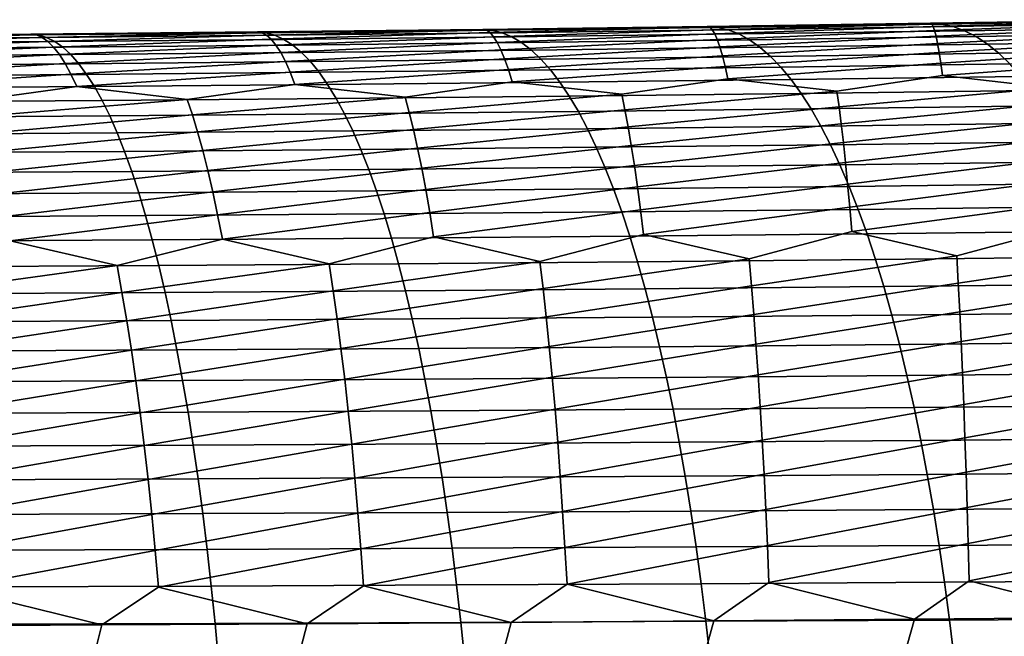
# Model space of a CAD drawing. Header units: metres. Extents: x -240 to 45, y -77 to 27.
# Tile 254 of 256: x -63.99 to -55.05, y 4.34 to 9.94. Entities that reach past the tile are written whole.
import ezdxf

# ---------------------------------------------------------------- set-up
doc = ezdxf.new("R2010")
doc.units = ezdxf.units.M
doc.layers.add('solid_102011X2', color=7, linetype='CONTINUOUS')

msp = doc.modelspace()

# ---------------------------------------------------------------- linework, layer by layer
at = {"layer": 'solid_102011X2'}
for points in [[(-53.713211, 9.935273, 365.304901), (-55.724388, 9.90227, 365.90033), (-55.623936, 9.895072, 366.27536), (-53.604664, 9.928044, 365.678955)], [(-55.712193, 9.895938, 365.493073), (-55.724388, 9.90227, 365.90033), (-53.713211, 9.935273, 365.304901)], [(-55.69952, 9.874337, 365.086029), (-55.712193, 9.895938, 365.493073), (-53.713211, 9.935273, 365.304901), (-53.71104, 9.929086, 364.896667)], [(-55.686455, 9.837494, 364.67981), (-55.69952, 9.874337, 365.086029), (-53.71104, 9.929086, 364.896667), (-53.708408, 9.907579, 364.488617)], [(-53.604664, 9.928044, 365.678955), (-55.623936, 9.895072, 366.27536), (-55.519054, 9.872654, 366.648529), (-53.491783, 9.905551, 366.051086)], [(-59.784256, 9.846309, 366.96817), (-61.830536, 9.823444, 367.44046), (-61.753769, 9.816329, 367.818054), (-59.69968, 9.839168, 367.34494)], [(-61.789185, 9.816616, 367.036743), (-61.830536, 9.823444, 367.44046), (-59.784256, 9.846309, 366.96817)], [(-61.747314, 9.79464, 366.633301), (-61.789185, 9.816616, 367.036743), (-59.784256, 9.846309, 366.96817), (-59.752483, 9.839656, 366.563171)], [(-59.69968, 9.839168, 367.34494), (-61.753769, 9.816329, 367.818054), (-61.672321, 9.794095, 368.194), (-59.610504, 9.816879, 367.720001)], [(-61.705063, 9.757544, 366.230743), (-61.747314, 9.79464, 366.633301), (-59.752483, 9.839656, 366.563171), (-59.720203, 9.817821, 366.158447)], [(-57.748474, 9.8726, 366.454773), (-59.784256, 9.846309, 366.96817), (-59.69968, 9.839168, 367.34494), (-57.656002, 9.865431, 366.830688)], [(-59.752483, 9.839656, 366.563171), (-59.784256, 9.846309, 366.96817), (-57.748474, 9.8726, 366.454773)], [(-59.720203, 9.817821, 366.158447), (-59.752483, 9.839656, 366.563171), (-57.748474, 9.8726, 366.454773), (-57.726414, 9.866113, 366.048615)], [(-59.687534, 9.78083, 365.754547), (-59.720203, 9.817821, 366.158447), (-57.726414, 9.866113, 366.048615), (-57.703861, 9.844402, 365.64267)], [(-57.656002, 9.865431, 366.830688), (-59.69968, 9.839168, 367.34494), (-59.610504, 9.816879, 367.720001), (-57.559021, 9.843081, 367.204834)], [(-59.654522, 9.728743, 365.352173), (-59.687534, 9.78083, 365.754547), (-57.703861, 9.844402, 365.64267), (-57.68092, 9.807496, 365.237549)], [(-57.559021, 9.843081, 367.204834), (-59.610504, 9.816879, 367.720001), (-59.52161, 9.779421, 368.093903), (-57.462345, 9.805521, 367.57782)], [(-55.724388, 9.90227, 365.90033), (-57.748474, 9.8726, 366.454773), (-57.656002, 9.865431, 366.830688), (-55.623936, 9.895072, 366.27536)], [(-57.726414, 9.866113, 366.048615), (-57.748474, 9.8726, 366.454773), (-55.724388, 9.90227, 365.90033)], [(-57.703861, 9.844402, 365.64267), (-57.726414, 9.866113, 366.048615), (-55.724388, 9.90227, 365.90033), (-55.712193, 9.895938, 365.493073)], [(-57.68092, 9.807496, 365.237549), (-57.703861, 9.844402, 365.64267), (-55.712193, 9.895938, 365.493073), (-55.69952, 9.874337, 365.086029)], [(-57.657616, 9.75545, 364.833954), (-57.68092, 9.807496, 365.237549), (-55.69952, 9.874337, 365.086029), (-55.686455, 9.837494, 364.67981)], [(-57.63398, 9.688329, 364.432434), (-57.657616, 9.75545, 364.833954), (-55.686455, 9.837494, 364.67981), (-55.673012, 9.785465, 364.275085)], [(-55.623936, 9.895072, 366.27536), (-57.656002, 9.865431, 366.830688), (-57.559021, 9.843081, 367.204834), (-55.519054, 9.872654, 366.648529)], [(-55.519054, 9.872654, 366.648529), (-57.559021, 9.843081, 367.204834), (-57.462345, 9.805521, 367.57782), (-55.414505, 9.83498, 367.020538)], [(-55.414505, 9.83498, 367.020538), (-57.462345, 9.805521, 367.57782), (-57.366127, 9.752818, 367.949097), (-55.310452, 9.782118, 367.390839)], [(-55.673012, 9.785465, 364.275085), (-55.686455, 9.837494, 364.67981), (-53.708408, 9.907579, 364.488617), (-53.705383, 9.87078, 364.08139)], [(-55.659206, 9.718311, 363.872406), (-55.673012, 9.785465, 364.275085), (-53.705383, 9.87078, 364.08139), (-53.701965, 9.818743, 363.675629)], [(-53.491783, 9.905551, 366.051086), (-55.519054, 9.872654, 366.648529), (-55.414505, 9.83498, 367.020538), (-53.379253, 9.867751, 366.422089)], [(-53.379253, 9.867751, 366.422089), (-55.414505, 9.83498, 367.020538), (-55.310452, 9.782118, 367.390839), (-53.267258, 9.814713, 366.791382)], [(-63.886105, 9.804051, 367.871643), (-65.94976, 9.788178, 368.261688), (-65.888428, 9.781112, 368.640808), (-63.817081, 9.796962, 368.25)], [(-65.889626, 9.780967, 367.860748), (-65.94976, 9.788178, 368.261688), (-63.886105, 9.804051, 367.871643)], [(-65.828949, 9.75866, 367.460144), (-65.889626, 9.780967, 367.860748), (-63.886105, 9.804051, 367.871643), (-63.8353, 9.797037, 367.469299)], [(-63.817081, 9.796962, 368.25), (-65.888428, 9.781112, 368.640808), (-65.822258, 9.758965, 369.018463), (-63.743298, 9.774775, 368.626831)], [(-65.767914, 9.72129, 367.060455), (-65.828949, 9.75866, 367.460144), (-63.8353, 9.797037, 367.469299), (-63.783974, 9.774903, 367.06723)], [(-63.743298, 9.774775, 368.626831), (-65.822258, 9.758965, 369.018463), (-65.756302, 9.721736, 369.394989), (-63.66975, 9.737482, 369.002502)], [(-65.706589, 9.668917, 366.662292), (-65.767914, 9.72129, 367.060455), (-63.783974, 9.774903, 367.06723), (-63.732269, 9.737681, 366.666046)], [(-61.830536, 9.823444, 367.44046), (-63.886105, 9.804051, 367.871643), (-63.817081, 9.796962, 368.25), (-61.753769, 9.816329, 367.818054)], [(-63.8353, 9.797037, 367.469299), (-63.886105, 9.804051, 367.871643), (-61.830536, 9.823444, 367.44046)], [(-63.783974, 9.774903, 367.06723), (-63.8353, 9.797037, 367.469299), (-61.830536, 9.823444, 367.44046), (-61.789185, 9.816616, 367.036743)], [(-61.753769, 9.816329, 367.818054), (-63.817081, 9.796962, 368.25), (-63.743298, 9.774775, 368.626831), (-61.672321, 9.794095, 368.194)], [(-63.732269, 9.737681, 366.666046), (-63.783974, 9.774903, 367.06723), (-61.789185, 9.816616, 367.036743), (-61.747314, 9.79464, 366.633301)], [(-61.672321, 9.794095, 368.194), (-63.743298, 9.774775, 368.626831), (-63.66975, 9.737482, 369.002502), (-61.591133, 9.756725, 368.568817)], [(-63.68026, 9.685431, 366.266418), (-63.732269, 9.737681, 366.666046), (-61.747314, 9.79464, 366.633301), (-61.705063, 9.757544, 366.230743)], [(-63.628014, 9.618217, 365.868896), (-63.68026, 9.685431, 366.266418), (-61.705063, 9.757544, 366.230743), (-61.662487, 9.705388, 365.829681)], [(-61.591133, 9.756725, 368.568817), (-63.66975, 9.737482, 369.002502), (-63.59655, 9.685152, 369.376465), (-61.510326, 9.704289, 368.941895)], [(-61.662487, 9.705388, 365.829681), (-61.705063, 9.757544, 366.230743), (-59.720203, 9.817821, 366.158447), (-59.687534, 9.78083, 365.754547)], [(-59.610504, 9.816879, 367.720001), (-61.672321, 9.794095, 368.194), (-61.591133, 9.756725, 368.568817), (-59.52161, 9.779421, 368.093903)], [(-61.619644, 9.638236, 365.430725), (-61.662487, 9.705388, 365.829681), (-59.687534, 9.78083, 365.754547), (-59.654522, 9.728743, 365.352173)], [(-59.52161, 9.779421, 368.093903), (-61.591133, 9.756725, 368.568817), (-61.510326, 9.704289, 368.941895), (-59.433136, 9.72686, 368.466125)], [(-59.621212, 9.661622, 364.951904), (-59.654522, 9.728743, 365.352173), (-57.68092, 9.807496, 365.237549), (-57.657616, 9.75545, 364.833954)], [(-59.587624, 9.579565, 364.554321), (-59.621212, 9.661622, 364.951904), (-57.657616, 9.75545, 364.833954), (-57.63398, 9.688329, 364.432434)], [(-57.462345, 9.805521, 367.57782), (-59.52161, 9.779421, 368.093903), (-59.433136, 9.72686, 368.466125), (-57.366127, 9.752818, 367.949097)], [(-57.366127, 9.752818, 367.949097), (-59.433136, 9.72686, 368.466125), (-59.345207, 9.659269, 368.836029), (-57.2705, 9.685046, 368.318085)], [(-57.61002, 9.606227, 364.0336), (-57.63398, 9.688329, 364.432434), (-55.673012, 9.785465, 364.275085), (-55.659206, 9.718311, 363.872406)], [(-55.310452, 9.782118, 367.390839), (-57.366127, 9.752818, 367.949097), (-57.2705, 9.685046, 368.318085), (-55.207035, 9.714141, 367.758881)], [(-55.645031, 9.636129, 363.472443), (-55.659206, 9.718311, 363.872406), (-53.701965, 9.818743, 363.675629), (-53.698154, 9.751527, 363.271912)], [(-55.630566, 9.539044, 363.075806), (-55.645031, 9.636129, 363.472443), (-53.698154, 9.751527, 363.271912), (-53.693932, 9.669229, 362.870911)], [(-53.267258, 9.814713, 366.791382), (-55.310452, 9.782118, 367.390839), (-55.207035, 9.714141, 367.758881), (-53.155949, 9.74651, 367.158386)], [(-53.155949, 9.74651, 367.158386), (-55.207035, 9.714141, 367.758881), (-55.104431, 9.631154, 368.124054), (-53.045513, 9.663245, 367.522552)], [(-63.66975, 9.737482, 369.002502), (-65.756302, 9.721736, 369.394989), (-65.690659, 9.669495, 369.769775), (-63.59655, 9.685152, 369.376465)], [(-65.645065, 9.601609, 366.266266), (-65.706589, 9.668917, 366.662292), (-63.732269, 9.737681, 366.666046), (-63.68026, 9.685431, 366.266418)], [(-63.59655, 9.685152, 369.376465), (-65.690659, 9.669495, 369.769775), (-65.62542, 9.602312, 370.142242), (-63.523804, 9.617857, 369.748108)], [(-65.583412, 9.519466, 365.873016), (-65.645065, 9.601609, 366.266266), (-63.68026, 9.685431, 366.266418), (-63.628014, 9.618217, 365.868896)], [(-63.575592, 9.53614, 365.474121), (-63.628014, 9.618217, 365.868896), (-61.662487, 9.705388, 365.829681), (-61.619644, 9.638236, 365.430725)], [(-61.510326, 9.704289, 368.941895), (-63.59655, 9.685152, 369.376465), (-63.523804, 9.617857, 369.748108), (-61.430023, 9.636858, 369.312683)], [(-61.576572, 9.556189, 365.034515), (-61.619644, 9.638236, 365.430725), (-59.654522, 9.728743, 365.352173), (-59.621212, 9.661622, 364.951904)], [(-61.533394, 9.459371, 364.641663), (-61.576572, 9.556189, 365.034515), (-59.621212, 9.661622, 364.951904), (-59.587624, 9.579565, 364.554321)], [(-59.433136, 9.72686, 368.466125), (-61.510326, 9.704289, 368.941895), (-61.430023, 9.636858, 369.312683), (-59.345207, 9.659269, 368.836029)], [(-59.345207, 9.659269, 368.836029), (-61.430023, 9.636858, 369.312683), (-61.350346, 9.554536, 369.680603), (-59.257969, 9.576754, 369.203064)], [(-59.553867, 9.482699, 364.160095), (-59.587624, 9.579565, 364.554321), (-57.63398, 9.688329, 364.432434), (-57.61002, 9.606227, 364.0336)], [(-57.2705, 9.685046, 368.318085), (-59.345207, 9.659269, 368.836029), (-59.257969, 9.576754, 369.203064), (-57.175625, 9.602308, 368.684204)], [(-57.585831, 9.509272, 363.638123), (-57.61002, 9.606227, 364.0336), (-55.659206, 9.718311, 363.872406), (-55.645031, 9.636129, 363.472443)], [(-55.207035, 9.714141, 367.758881), (-57.2705, 9.685046, 368.318085), (-57.175625, 9.602308, 368.684204), (-55.104431, 9.631154, 368.124054)], [(-55.615932, 9.427182, 362.683167), (-55.630566, 9.539044, 363.075806), (-53.693932, 9.669229, 362.870911), (-53.68935, 9.571973, 362.473236)], [(-53.045513, 9.663245, 367.522552), (-55.104431, 9.631154, 368.124054), (-55.002792, 9.533296, 368.485809), (-52.936119, 9.56506, 367.883331)], [(-63.523804, 9.617857, 369.748108), (-65.62542, 9.602312, 370.142242), (-65.560684, 9.520291, 370.511841), (-63.451626, 9.5357, 370.116852)], [(-65.521782, 9.42262, 365.483093), (-65.583412, 9.519466, 365.873016), (-63.628014, 9.618217, 365.868896), (-63.575592, 9.53614, 365.474121)], [(-63.523125, 9.43933, 365.082672), (-63.575592, 9.53614, 365.474121), (-61.619644, 9.638236, 365.430725), (-61.576572, 9.556189, 365.034515)], [(-61.430023, 9.636858, 369.312683), (-63.523804, 9.617857, 369.748108), (-63.451626, 9.5357, 370.116852), (-61.350346, 9.554536, 369.680603)], [(-61.490284, 9.347915, 364.252777), (-61.533394, 9.459371, 364.641663), (-59.587624, 9.579565, 364.554321), (-59.553867, 9.482699, 364.160095)], [(-59.257969, 9.576754, 369.203064), (-61.350346, 9.554536, 369.680603), (-61.27142, 9.457459, 370.045074), (-59.171555, 9.47945, 369.566681)], [(-59.520103, 9.371154, 363.769867), (-59.553867, 9.482699, 364.160095), (-57.61002, 9.606227, 364.0336), (-57.585831, 9.509272, 363.638123)], [(-57.175625, 9.602308, 368.684204), (-59.257969, 9.576754, 369.203064), (-59.171555, 9.47945, 369.566681), (-57.081642, 9.504744, 369.046936)], [(-57.561554, 9.397591, 363.246613), (-57.585831, 9.509272, 363.638123), (-55.645031, 9.636129, 363.472443), (-55.630566, 9.539044, 363.075806)], [(-55.104431, 9.631154, 368.124054), (-57.175625, 9.602308, 368.684204), (-57.081642, 9.504744, 369.046936), (-55.002792, 9.533296, 368.485809)], [(-54.6334, 9.316628, 361.996155), (-55.615932, 9.427182, 362.683167), (-53.68935, 9.571973, 362.473236), (-53.684528, 9.459886, 362.079529)], [(-63.451626, 9.5357, 370.116852), (-65.560684, 9.520291, 370.511841), (-65.496574, 9.423571, 370.87796), (-63.380131, 9.438818, 370.482178)], [(-65.460388, 9.311201, 365.097198), (-65.521782, 9.42262, 365.483093), (-63.575592, 9.53614, 365.474121), (-63.523125, 9.43933, 365.082672)], [(-63.47081, 9.327916, 364.695251), (-63.523125, 9.43933, 365.082672), (-61.576572, 9.556189, 365.034515), (-61.533394, 9.459371, 364.641663)], [(-61.350346, 9.554536, 369.680603), (-63.451626, 9.5357, 370.116852), (-63.380131, 9.438818, 370.482178), (-61.27142, 9.457459, 370.045074)], [(-60.491123, 9.232843, 363.637726), (-61.490284, 9.347915, 364.252777), (-59.553867, 9.482699, 364.160095), (-59.520103, 9.371154, 363.769867)], [(-59.171555, 9.47945, 369.566681), (-61.27142, 9.457459, 370.045074), (-61.193371, 9.34577, 370.405548), (-59.086094, 9.367498, 369.9263)], [(-58.525558, 9.257627, 363.131104), (-59.520103, 9.371154, 363.769867), (-57.585831, 9.509272, 363.638123), (-57.561554, 9.397591, 363.246613)], [(-57.081642, 9.504744, 369.046936), (-59.171555, 9.47945, 369.566681), (-59.086094, 9.367498, 369.9263), (-56.988697, 9.392492, 369.40564)], [(-56.572544, 9.285569, 362.583893), (-57.561554, 9.397591, 363.246613), (-55.630566, 9.539044, 363.075806), (-55.615932, 9.427182, 362.683167)], [(-55.002792, 9.533296, 368.485809), (-57.081642, 9.504744, 369.046936), (-56.988697, 9.392492, 369.40564), (-54.902279, 9.420706, 368.843597)], [(-63.380131, 9.438818, 370.482178), (-65.496574, 9.423571, 370.87796), (-65.433167, 9.312287, 371.240082), (-63.309429, 9.327352, 370.843475)], [(-64.45462, 9.192925, 364.528687), (-65.460388, 9.311201, 365.097198), (-63.523125, 9.43933, 365.082672), (-63.47081, 9.327916, 364.695251)], [(-62.467918, 9.211262, 364.103607), (-63.47081, 9.327916, 364.695251), (-61.533394, 9.459371, 364.641663), (-61.490284, 9.347915, 364.252777)], [(-61.27142, 9.457459, 370.045074), (-63.380131, 9.438818, 370.482178), (-63.309429, 9.327352, 370.843475), (-61.193371, 9.34577, 370.405548)], [(-56.988697, 9.392492, 369.40564), (-59.086094, 9.367498, 369.9263), (-59.001724, 9.241075, 370.281372), (-56.896938, 9.265729, 369.759827)], [(-58.496483, 9.117145, 362.75), (-58.525558, 9.257627, 363.131104), (-57.561554, 9.397591, 363.246613), (-56.572544, 9.285569, 362.583893)], [(-54.902279, 9.420706, 368.843597), (-56.988697, 9.392492, 369.40564), (-56.896938, 9.265729, 369.759827), (-54.803043, 9.293561, 369.196869)], [(-56.552879, 9.144831, 362.201569), (-56.572544, 9.285569, 362.583893), (-55.615932, 9.427182, 362.683167), (-54.6334, 9.316628, 361.996155)], [(-63.309429, 9.327352, 370.843475), (-65.433167, 9.312287, 371.240082), (-65.370575, 9.186617, 371.597595), (-63.239624, 9.201474, 371.200226)], [(-64.398178, 9.052877, 364.151825), (-64.45462, 9.192925, 364.528687), (-63.47081, 9.327916, 364.695251), (-62.467918, 9.211262, 364.103607)], [(-61.193371, 9.34577, 370.405548), (-63.309429, 9.327352, 370.843475), (-63.239624, 9.201474, 371.200226), (-61.116314, 9.219642, 370.761475)], [(-62.420467, 9.071126, 363.72525), (-62.467918, 9.211262, 364.103607), (-61.490284, 9.347915, 364.252777), (-60.491123, 9.232843, 363.637726)], [(-59.086094, 9.367498, 369.9263), (-61.193371, 9.34577, 370.405548), (-61.116314, 9.219642, 370.761475), (-59.001724, 9.241075, 370.281372)], [(-60.452789, 9.092563, 363.257935), (-60.491123, 9.232843, 363.637726), (-59.520103, 9.371154, 363.769867), (-58.525558, 9.257627, 363.131104)], [(-54.803043, 9.293561, 369.196869), (-56.896938, 9.265729, 369.759827), (-56.806499, 9.12466, 370.108948), (-54.705235, 9.152067, 369.545044)], [(-56.533169, 8.989899, 361.825043), (-56.552879, 9.144831, 362.201569), (-54.6334, 9.316628, 361.996155), (-54.62331, 9.175577, 361.612732)], [(-64.342186, 8.898808, 363.780701), (-64.398178, 9.052877, 364.151825), (-62.467918, 9.211262, 364.103607), (-62.420467, 9.071126, 363.72525)], [(-61.116314, 9.219642, 370.761475), (-63.239624, 9.201474, 371.200226), (-63.170826, 9.061389, 371.551819), (-61.040367, 9.079277, 371.112274)], [(-62.373337, 8.916933, 363.352661), (-62.420467, 9.071126, 363.72525), (-60.491123, 9.232843, 363.637726), (-60.452789, 9.092563, 363.257935)], [(-59.001724, 9.241075, 370.281372), (-61.116314, 9.219642, 370.761475), (-61.040367, 9.079277, 371.112274), (-58.918568, 9.100382, 370.631317)], [(-60.414658, 8.938184, 362.883942), (-60.452789, 9.092563, 363.257935), (-58.525558, 9.257627, 363.131104), (-58.496483, 9.117145, 362.75)], [(-56.896938, 9.265729, 369.759827), (-59.001724, 9.241075, 370.281372), (-58.918568, 9.100382, 370.631317), (-56.806499, 9.12466, 370.108948)], [(-58.467484, 8.96252, 362.374695), (-58.496483, 9.117145, 362.75), (-56.572544, 9.285569, 362.583893), (-56.552879, 9.144831, 362.201569)], [(-63.239624, 9.201474, 371.200226), (-65.370575, 9.186617, 371.597595), (-65.308876, 9.046762, 371.950012), (-63.170826, 9.061389, 371.551819)], [(-60.377056, 8.769939, 362.516357), (-60.414658, 8.938184, 362.883942), (-58.496483, 9.117145, 362.75), (-58.467484, 8.96252, 362.374695)], [(-56.806499, 9.12466, 370.108948), (-58.918568, 9.100382, 370.631317), (-58.836754, 8.945628, 370.975647), (-56.717522, 8.969492, 370.452423)], [(-58.438881, 8.793983, 362.005829), (-58.467484, 8.96252, 362.374695), (-56.552879, 9.144831, 362.201569), (-56.533169, 8.989899, 361.825043)], [(-54.705235, 9.152067, 369.545044), (-56.806499, 9.12466, 370.108948), (-56.717522, 8.969492, 370.452423), (-54.609009, 8.996432, 369.887634)], [(-56.513706, 8.821005, 361.454987), (-56.533169, 8.989899, 361.825043), (-54.62331, 9.175577, 361.612732), (-54.613049, 9.020279, 361.235107)], [(-63.170826, 9.061389, 371.551819), (-65.308876, 9.046762, 371.950012), (-65.248184, 8.892927, 372.296722), (-63.103142, 8.907303, 371.897766)], [(-64.287018, 8.730952, 363.416016), (-64.342186, 8.898808, 363.780701), (-62.420467, 9.071126, 363.72525), (-62.373337, 8.916933, 363.352661)], [(-61.040367, 9.079277, 371.112274), (-63.170826, 9.061389, 371.551819), (-63.103142, 8.907303, 371.897766), (-60.965649, 8.924884, 371.457428)], [(-62.326885, 8.748916, 362.986481), (-62.373337, 8.916933, 363.352661), (-60.452789, 9.092563, 363.257935), (-60.414658, 8.938184, 362.883942)], [(-58.918568, 9.100382, 370.631317), (-61.040367, 9.079277, 371.112274), (-60.965649, 8.924884, 371.457428), (-58.836754, 8.945628, 370.975647)], [(-62.281124, 8.567334, 362.627258), (-62.326885, 8.748916, 362.986481), (-60.414658, 8.938184, 362.883942), (-60.377056, 8.769939, 362.516357)], [(-58.836754, 8.945628, 370.975647), (-60.965649, 8.924884, 371.457428), (-60.892277, 8.756703, 371.796387), (-58.756416, 8.777054, 371.313812)], [(-60.339993, 8.588089, 362.155792), (-60.377056, 8.769939, 362.516357), (-58.467484, 8.96252, 362.374695), (-58.438881, 8.793983, 362.005829)], [(-56.717522, 8.969492, 370.452423), (-58.836754, 8.945628, 370.975647), (-58.756416, 8.777054, 371.313812), (-56.630146, 8.800467, 370.789734)], [(-58.410652, 8.611794, 361.643951), (-58.438881, 8.793983, 362.005829), (-56.533169, 8.989899, 361.825043), (-56.513706, 8.821005, 361.454987)], [(-54.609009, 8.996432, 369.887634), (-56.717522, 8.969492, 370.452423), (-56.630146, 8.800467, 370.789734), (-54.514515, 8.8269, 370.224091)], [(-56.494465, 8.638408, 361.091919), (-56.513706, 8.821005, 361.454987), (-54.613049, 9.020279, 361.235107), (-54.60289, 8.850965, 360.863953)], [(-63.103142, 8.907303, 371.897766), (-65.248184, 8.892927, 372.296722), (-65.188583, 8.725354, 372.637238), (-63.036678, 8.739455, 372.237518)], [(-64.232681, 8.549569, 363.058289), (-64.287018, 8.730952, 363.416016), (-62.373337, 8.916933, 363.352661), (-62.326885, 8.748916, 362.986481)], [(-60.965649, 8.924884, 371.457428), (-63.103142, 8.907303, 371.897766), (-63.036678, 8.739455, 372.237518), (-60.892277, 8.756703, 371.796387)], [(-56.475426, 8.442372, 360.73645), (-56.494465, 8.638408, 361.091919), (-54.60289, 8.850965, 360.863953), (-54.592793, 8.667893, 360.499817)], [(-60.892277, 8.756703, 371.796387), (-63.036678, 8.739455, 372.237518), (-62.971539, 8.558115, 372.570526), (-60.820362, 8.575002, 372.128662)], [(-62.236073, 8.372453, 362.275604), (-62.281124, 8.567334, 362.627258), (-60.377056, 8.769939, 362.516357), (-60.339993, 8.588089, 362.155792)], [(-58.756416, 8.777054, 371.313812), (-60.892277, 8.756703, 371.796387), (-60.820362, 8.575002, 372.128662), (-58.677673, 8.594929, 371.645294)], [(-60.303471, 8.392897, 361.802765), (-60.339993, 8.588089, 362.155792), (-58.438881, 8.793983, 362.005829), (-58.410652, 8.611794, 361.643951)], [(-56.630146, 8.800467, 370.789734), (-58.756416, 8.777054, 371.313812), (-58.677673, 8.594929, 371.645294), (-56.54451, 8.617855, 371.120392)], [(-58.382797, 8.416216, 361.289642), (-58.410652, 8.611794, 361.643951), (-56.513706, 8.821005, 361.454987), (-56.494465, 8.638408, 361.091919)], [(-54.514515, 8.8269, 370.224091), (-56.630146, 8.800467, 370.789734), (-56.54451, 8.617855, 371.120392), (-54.421902, 8.643738, 370.553864)], [(-63.036678, 8.739455, 372.237518), (-65.188583, 8.725354, 372.637238), (-65.130165, 8.544309, 372.971008), (-62.971539, 8.558115, 372.570526)], [(-64.17923, 8.354924, 362.708069), (-64.232681, 8.549569, 363.058289), (-62.326885, 8.748916, 362.986481), (-62.281124, 8.567334, 362.627258)], [(-56.456612, 8.233197, 360.38913), (-56.475426, 8.442372, 360.73645), (-54.592793, 8.667893, 360.499817), (-54.582726, 8.471328, 360.14328)], [(-62.191799, 8.164571, 361.932037), (-62.236073, 8.372453, 362.275604), (-60.339993, 8.588089, 362.155792), (-60.303471, 8.392897, 361.802765)], [(-58.677673, 8.594929, 371.645294), (-60.820362, 8.575002, 372.128662), (-60.750015, 8.380052, 372.453674), (-58.600647, 8.399525, 371.969543)], [(-60.267544, 8.184661, 361.457825), (-60.303471, 8.392897, 361.802765), (-58.410652, 8.611794, 361.643951), (-58.382797, 8.416216, 361.289642)], [(-56.54451, 8.617855, 371.120392), (-58.677673, 8.594929, 371.645294), (-58.600647, 8.399525, 371.969543), (-56.460735, 8.421927, 371.443848)], [(-58.355358, 8.207549, 360.943481), (-58.382797, 8.416216, 361.289642), (-56.494465, 8.638408, 361.091919), (-56.475426, 8.442372, 360.73645)], [(-54.421902, 8.643738, 370.553864), (-56.54451, 8.617855, 371.120392), (-56.460735, 8.421927, 371.443848), (-54.331299, 8.447222, 370.876465)], [(-62.971539, 8.558115, 372.570526), (-65.130165, 8.544309, 372.971008), (-65.073021, 8.350061, 373.297516), (-62.907814, 8.363551, 372.896332)], [(-64.12674, 8.147316, 362.365936), (-64.17923, 8.354924, 362.708069), (-62.281124, 8.567334, 362.627258), (-62.236073, 8.372453, 362.275604)], [(-60.820362, 8.575002, 372.128662), (-62.971539, 8.558115, 372.570526), (-62.907814, 8.363551, 372.896332), (-60.750015, 8.380052, 372.453674)], [(-58.600647, 8.399525, 371.969543), (-60.750015, 8.380052, 372.453674), (-60.681339, 8.172157, 372.770996), (-58.525452, 8.191145, 372.286102)], [(-60.232265, 7.963703, 361.121582), (-60.267544, 8.184661, 361.457825), (-58.382797, 8.416216, 361.289642), (-58.355358, 8.207549, 360.943481)], [(-56.460735, 8.421927, 371.443848), (-58.600647, 8.399525, 371.969543), (-58.525452, 8.191145, 372.286102), (-56.378952, 8.212992, 371.759613)], [(-58.328362, 7.986114, 360.605988), (-58.355358, 8.207549, 360.943481), (-56.475426, 8.442372, 360.73645), (-56.456612, 8.233197, 360.38913)], [(-54.331299, 8.447222, 370.876465), (-56.460735, 8.421927, 371.443848), (-56.378952, 8.212992, 371.759613), (-54.242855, 8.237658, 371.191437)], [(-56.438046, 8.011205, 360.050476), (-56.456612, 8.233197, 360.38913), (-54.582726, 8.471328, 360.14328), (-54.572693, 8.26157, 359.794922)], [(-62.907814, 8.363551, 372.896332), (-65.073021, 8.350061, 373.297516), (-65.017235, 8.142916, 373.616272), (-62.845604, 8.156068, 373.214355)], [(-64.075279, 7.927067, 362.03241), (-64.12674, 8.147316, 362.365936), (-62.236073, 8.372453, 362.275604), (-62.191799, 8.164571, 361.932037)], [(-60.750015, 8.380052, 372.453674), (-62.907814, 8.363551, 372.896332), (-62.845604, 8.156068, 373.214355), (-60.681339, 8.172157, 372.770996)], [(-62.148365, 7.944008, 361.597107), (-62.191799, 8.164571, 361.932037), (-60.303471, 8.392897, 361.802765), (-60.267544, 8.184661, 361.457825)], [(-57.369041, 7.764025, 360.007324), (-58.328362, 7.986114, 360.605988), (-56.456612, 8.233197, 360.38913), (-56.438046, 8.011205, 360.050476)], [(-55.484421, 7.789922, 359.427948), (-56.438046, 8.011205, 360.050476), (-54.572693, 8.26157, 359.794922), (-54.56271, 8.038939, 359.455231)], [(-54.242855, 8.237658, 371.191437), (-56.378952, 8.212992, 371.759613), (-56.299294, 7.991375, 372.0672), (-54.156704, 8.015375, 371.49823)], [(-62.845604, 8.156068, 373.214355), (-65.017235, 8.142916, 373.616272), (-64.962906, 7.923198, 373.926788), (-62.785015, 7.935992, 373.52417)], [(-63.10466, 7.702111, 361.503906), (-64.075279, 7.927067, 362.03241), (-62.191799, 8.164571, 361.932037), (-62.148365, 7.944008, 361.597107)], [(-60.681339, 8.172157, 372.770996), (-62.845604, 8.156068, 373.214355), (-62.785015, 7.935992, 373.52417), (-60.614452, 7.951645, 373.080078)], [(-61.18058, 7.720084, 361.045471), (-62.148365, 7.944008, 361.597107), (-60.267544, 8.184661, 361.457825), (-60.232265, 7.963703, 361.121582)], [(-58.525452, 8.191145, 372.286102), (-60.681339, 8.172157, 372.770996), (-60.614452, 7.951645, 373.080078), (-58.452209, 7.970119, 372.594452)], [(-59.268234, 7.740734, 360.54657), (-60.232265, 7.963703, 361.121582), (-58.355358, 8.207549, 360.943481), (-58.328362, 7.986114, 360.605988)], [(-56.378952, 8.212992, 371.759613), (-58.525452, 8.191145, 372.286102), (-58.452209, 7.970119, 372.594452), (-56.299294, 7.991375, 372.0672)], [(-60.614452, 7.951645, 373.080078), (-62.785015, 7.935992, 373.52417), (-62.726135, 7.703655, 373.825256), (-60.54945, 7.718848, 373.380493)], [(-61.14349, 7.474945, 360.728943), (-61.18058, 7.720084, 361.045471), (-60.232265, 7.963703, 361.121582), (-59.268234, 7.740734, 360.54657)], [(-58.452209, 7.970119, 372.594452), (-60.614452, 7.951645, 373.080078), (-60.54945, 7.718848, 373.380493), (-58.381035, 7.73678, 372.894165)], [(-59.238953, 7.495068, 360.228821), (-59.268234, 7.740734, 360.54657), (-58.328362, 7.986114, 360.605988), (-57.369041, 7.764025, 360.007324)], [(-56.299294, 7.991375, 372.0672), (-58.452209, 7.970119, 372.594452), (-58.381035, 7.73678, 372.894165), (-56.221886, 7.757412, 372.36615)], [(-57.347706, 7.517743, 359.688446), (-57.369041, 7.764025, 360.007324), (-56.438046, 8.011205, 360.050476), (-55.484421, 7.789922, 359.427948)], [(-54.156704, 8.015375, 371.49823), (-56.299294, 7.991375, 372.0672), (-56.221886, 7.757412, 372.36615), (-54.072987, 7.780709, 371.796387)], [(-55.471172, 7.542936, 359.108002), (-55.484421, 7.789922, 359.427948), (-54.56271, 8.038939, 359.455231), (-53.61578, 7.818388, 358.808563)], [(-64.986717, 7.442492, 361.60788), (-65.039055, 7.686851, 361.921692), (-64.075279, 7.927067, 362.03241), (-63.10466, 7.702111, 361.503906)], [(-62.785015, 7.935992, 373.52417), (-64.962906, 7.923198, 373.926788), (-64.910103, 7.691238, 374.228546), (-62.726135, 7.703655, 373.825256)], [(-63.059887, 7.457408, 361.18869), (-63.10466, 7.702111, 361.503906), (-62.148365, 7.944008, 361.597107), (-61.18058, 7.720084, 361.045471)], [(-57.326958, 7.259734, 359.379852), (-57.347706, 7.517743, 359.688446), (-55.484421, 7.789922, 359.427948), (-55.471172, 7.542936, 359.108002)], [(-54.072987, 7.780709, 371.796387), (-56.221886, 7.757412, 372.36615), (-56.146839, 7.511467, 372.655975), (-53.991825, 7.534025, 372.08548)], [(-55.458263, 7.284172, 358.798401), (-55.471172, 7.542936, 359.108002), (-53.61578, 7.818388, 358.808563), (-53.610767, 7.570611, 358.487701)], [(-64.935921, 7.186573, 361.304199), (-64.986717, 7.442492, 361.60788), (-63.10466, 7.702111, 361.503906), (-63.059887, 7.457408, 361.18869)], [(-62.726135, 7.703655, 373.825256), (-64.910103, 7.691238, 374.228546), (-64.858925, 7.447398, 374.521118), (-62.669056, 7.459419, 374.117188)], [(-63.016422, 7.201108, 360.883667), (-63.059887, 7.457408, 361.18869), (-61.18058, 7.720084, 361.045471), (-61.14349, 7.474945, 360.728943)], [(-60.54945, 7.718848, 373.380493), (-62.726135, 7.703655, 373.825256), (-62.669056, 7.459419, 374.117188), (-60.486431, 7.474128, 373.671753)], [(-61.107471, 7.218169, 360.422668), (-61.14349, 7.474945, 360.728943), (-59.268234, 7.740734, 360.54657), (-59.238953, 7.495068, 360.228821)], [(-58.381035, 7.73678, 372.894165), (-60.54945, 7.718848, 373.380493), (-60.486431, 7.474128, 373.671753), (-58.312035, 7.49149, 373.184723)], [(-59.210506, 7.237722, 359.921326), (-59.238953, 7.495068, 360.228821), (-57.369041, 7.764025, 360.007324), (-57.347706, 7.517743, 359.688446)], [(-56.221886, 7.757412, 372.36615), (-58.381035, 7.73678, 372.894165), (-58.312035, 7.49149, 373.184723), (-56.146839, 7.511467, 372.655975)], [(-59.182915, 6.96908, 359.624603), (-59.210506, 7.237722, 359.921326), (-57.347706, 7.517743, 359.688446), (-57.326958, 7.259734, 359.379852)], [(-56.146839, 7.511467, 372.655975), (-58.312035, 7.49149, 373.184723), (-58.245304, 7.234635, 373.465698), (-56.074261, 7.253927, 372.936279)], [(-57.306808, 6.990383, 359.082062), (-57.326958, 7.259734, 359.379852), (-55.471172, 7.542936, 359.108002), (-55.458263, 7.284172, 358.798401)], [(-53.991825, 7.534025, 372.08548), (-56.146839, 7.511467, 372.655975), (-56.074261, 7.253927, 372.936279), (-53.913334, 7.275711, 372.365021)], [(-55.44569, 7.014017, 358.499634), (-55.458263, 7.284172, 358.798401), (-53.610767, 7.570611, 358.487701), (-53.605843, 7.311002, 358.177185)], [(-64.886742, 6.919477, 361.0112), (-64.935921, 7.186573, 361.304199), (-63.059887, 7.457408, 361.18869), (-63.016422, 7.201108, 360.883667)], [(-62.669056, 7.459419, 374.117188), (-64.858925, 7.447398, 374.521118), (-64.809418, 7.19206, 374.804077), (-62.613853, 7.203667, 374.399475)], [(-62.974323, 6.933595, 360.589355), (-63.016422, 7.201108, 360.883667), (-61.14349, 7.474945, 360.728943), (-61.107471, 7.218169, 360.422668)], [(-60.486431, 7.474128, 373.671753), (-62.669056, 7.459419, 374.117188), (-62.613853, 7.203667, 374.399475), (-60.425491, 7.21787, 373.9534)], [(-61.072567, 6.95014, 360.127106), (-61.107471, 7.218169, 360.422668), (-59.238953, 7.495068, 360.228821), (-59.210506, 7.237722, 359.921326)], [(-58.312035, 7.49149, 373.184723), (-60.486431, 7.474128, 373.671753), (-60.425491, 7.21787, 373.9534), (-58.245304, 7.234635, 373.465698)], [(-61.038815, 6.671274, 359.842743), (-61.072567, 6.95014, 360.127106), (-59.210506, 7.237722, 359.921326), (-59.182915, 6.96908, 359.624603)], [(-59.156212, 6.689559, 359.339111), (-59.182915, 6.96908, 359.624603), (-57.326958, 7.259734, 359.379852), (-57.306808, 6.990383, 359.082062)], [(-56.074261, 7.253927, 372.936279), (-58.245304, 7.234635, 373.465698), (-58.180958, 6.966603, 373.736633), (-56.00428, 6.985179, 373.206543)], [(-57.287281, 6.710107, 358.795532), (-57.306808, 6.990383, 359.082062), (-55.458263, 7.284172, 358.798401), (-55.44569, 7.014017, 358.499634)], [(-53.913334, 7.275711, 372.365021), (-56.074261, 7.253927, 372.936279), (-56.00428, 6.985179, 373.206543), (-53.837646, 7.006155, 372.634613)], [(-55.433464, 6.732889, 358.212158), (-55.44569, 7.014017, 358.499634), (-53.605843, 7.311002, 358.177185), (-53.600986, 7.039949, 357.877533)], [(-64.839233, 6.641618, 360.72934), (-64.886742, 6.919477, 361.0112), (-63.016422, 7.201108, 360.883667), (-62.974323, 6.933595, 360.589355)], [(-62.613853, 7.203667, 374.399475), (-64.809418, 7.19206, 374.804077), (-64.761688, 6.92561, 375.076904), (-62.560623, 6.936784, 374.671722)], [(-62.93364, 6.655284, 360.306213), (-62.974323, 6.933595, 360.589355), (-61.107471, 7.218169, 360.422668), (-61.072567, 6.95014, 360.127106)], [(-60.425491, 7.21787, 373.9534), (-62.613853, 7.203667, 374.399475), (-62.560623, 6.936784, 374.671722), (-60.366726, 6.95046, 374.225006)], [(-58.245304, 7.234635, 373.465698), (-60.425491, 7.21787, 373.9534), (-60.366726, 6.95046, 374.225006), (-58.180958, 6.966603, 373.736633)], [(-61.006271, 6.382004, 359.570038), (-61.038815, 6.671274, 359.842743), (-59.182915, 6.96908, 359.624603), (-59.156212, 6.689559, 359.339111)], [(-59.13044, 6.399592, 359.065338), (-59.156212, 6.689559, 359.339111), (-57.306808, 6.990383, 359.082062), (-57.287281, 6.710107, 358.795532)], [(-56.00428, 6.985179, 373.206543), (-58.180958, 6.966603, 373.736633), (-58.119099, 6.687811, 373.997162), (-55.936996, 6.705644, 373.466431)], [(-57.268398, 6.419342, 358.520752), (-57.287281, 6.710107, 358.795532), (-55.44569, 7.014017, 358.499634), (-55.433464, 6.732889, 358.212158)], [(-53.837646, 7.006155, 372.634613), (-56.00428, 6.985179, 373.206543), (-55.936996, 6.705644, 373.466431), (-53.764881, 6.72578, 372.893799)], [(-55.4216, 6.441224, 357.936432), (-55.433464, 6.732889, 358.212158), (-53.600986, 7.039949, 357.877533), (-53.596199, 6.757873, 357.589203)], [(-64.793488, 6.353427, 360.459045), (-64.839233, 6.641618, 360.72934), (-62.974323, 6.933595, 360.589355), (-62.93364, 6.655284, 360.306213)], [(-62.560623, 6.936784, 374.671722), (-64.761688, 6.92561, 375.076904), (-64.715797, 6.648463, 375.339233), (-62.509449, 6.659189, 374.933472)], [(-62.89444, 6.366606, 360.034668), (-62.93364, 6.655284, 360.306213), (-61.072567, 6.95014, 360.127106), (-61.038815, 6.671274, 359.842743)], [(-60.366726, 6.95046, 374.225006), (-62.560623, 6.936784, 374.671722), (-62.509449, 6.659189, 374.933472), (-60.31023, 6.672316, 374.486145)], [(-58.180958, 6.966603, 373.736633), (-60.366726, 6.95046, 374.225006), (-60.31023, 6.672316, 374.486145), (-58.119099, 6.687811, 373.997162)], [(-59.105984, 6.099614, 358.803802), (-59.13044, 6.399592, 359.065338), (-57.287281, 6.710107, 358.795532), (-57.268398, 6.419342, 358.520752)], [(-55.936996, 6.705644, 373.466431), (-58.119099, 6.687811, 373.997162), (-58.059818, 6.398695, 374.246857), (-55.872524, 6.415756, 373.715515)], [(-57.25053, 6.118522, 358.25824), (-57.268398, 6.419342, 358.520752), (-55.433464, 6.732889, 358.212158), (-55.4216, 6.441224, 357.936432)], [(-53.764881, 6.72578, 372.893799), (-55.936996, 6.705644, 373.466431), (-55.872524, 6.415756, 373.715515), (-53.695152, 6.435021, 373.142242)], [(-55.410442, 6.139458, 357.673065), (-55.4216, 6.441224, 357.936432), (-53.596199, 6.757873, 357.589203), (-53.59148, 6.465209, 357.312653)], [(-64.749931, 6.055337, 360.200867), (-64.793488, 6.353427, 360.459045), (-62.93364, 6.655284, 360.306213), (-62.89444, 6.366606, 360.034668)], [(-62.509449, 6.659189, 374.933472), (-64.715797, 6.648463, 375.339233), (-64.671829, 6.361052, 375.590668), (-62.460411, 6.371313, 375.184326)], [(-62.857143, 6.067994, 359.775299), (-62.89444, 6.366606, 360.034668), (-61.038815, 6.671274, 359.842743), (-61.006271, 6.382004, 359.570038)], [(-60.31023, 6.672316, 374.486145), (-62.509449, 6.659189, 374.933472), (-62.460411, 6.371313, 375.184326), (-60.256092, 6.383871, 374.73642)], [(-60.975342, 6.082762, 359.30957), (-61.006271, 6.382004, 359.570038), (-59.156212, 6.689559, 359.339111), (-59.13044, 6.399592, 359.065338)], [(-58.119099, 6.687811, 373.997162), (-60.31023, 6.672316, 374.486145), (-60.256092, 6.383871, 374.73642), (-58.059818, 6.398695, 374.246857)], [(-57.233974, 5.808114, 358.008545), (-57.25053, 6.118522, 358.25824), (-55.4216, 6.441224, 357.936432), (-55.410442, 6.139458, 357.673065)], [(-53.695152, 6.435021, 373.142242), (-55.872524, 6.415756, 373.715515), (-55.81094, 6.115957, 373.953369), (-53.628548, 6.134322, 373.379486)], [(-55.400272, 5.82806, 357.422546), (-55.410442, 6.139458, 357.673065), (-53.59148, 6.465209, 357.312653), (-53.587158, 6.162396, 357.048492)], [(-64.708923, 5.747812, 359.955231), (-64.749931, 6.055337, 360.200867), (-62.89444, 6.366606, 360.034668), (-62.857143, 6.067994, 359.775299)], [(-62.460411, 6.371313, 375.184326), (-64.671829, 6.361052, 375.590668), (-64.629829, 6.063814, 375.83078), (-62.41357, 6.073593, 375.42392)], [(-62.822102, 5.759912, 359.528564), (-62.857143, 6.067994, 359.775299), (-61.006271, 6.382004, 359.570038), (-60.975342, 6.082762, 359.30957)], [(-60.256092, 6.383871, 374.73642), (-62.460411, 6.371313, 375.184326), (-62.41357, 6.073593, 375.42392), (-60.204384, 6.085563, 374.975464)], [(-60.946354, 5.774014, 359.061768), (-60.975342, 6.082762, 359.30957), (-59.13044, 6.399592, 359.065338), (-59.105984, 6.099614, 358.803802)], [(-58.059818, 6.398695, 374.246857), (-60.256092, 6.383871, 374.73642), (-60.204384, 6.085563, 374.975464), (-58.003193, 6.099694, 374.485321)], [(-59.083157, 5.79009, 358.555023), (-59.105984, 6.099614, 358.803802), (-57.268398, 6.419342, 358.520752), (-57.25053, 6.118522, 358.25824)], [(-55.872524, 6.415756, 373.715515), (-58.059818, 6.398695, 374.246857), (-58.003193, 6.099694, 374.485321), (-55.81094, 6.115957, 373.953369)], [(-62.788792, 5.442844, 359.294708), (-62.822102, 5.759912, 359.528564), (-60.975342, 6.082762, 359.30957), (-60.946354, 5.774014, 359.061768)], [(-60.204384, 6.085563, 374.975464), (-62.41357, 6.073593, 375.42392), (-62.369011, 5.766494, 375.651855), (-60.155186, 5.777857, 375.202881)], [(-60.918793, 5.456244, 358.826904), (-60.946354, 5.774014, 359.061768), (-59.105984, 6.099614, 358.803802), (-59.083157, 5.79009, 358.555023)], [(-58.003193, 6.099694, 374.485321), (-60.204384, 6.085563, 374.975464), (-60.155186, 5.777857, 375.202881), (-57.949326, 5.791273, 374.712219)], [(-59.06144, 5.471506, 358.319244), (-59.083157, 5.79009, 358.555023), (-57.25053, 6.118522, 358.25824), (-57.233974, 5.808114, 358.008545)], [(-55.81094, 6.115957, 373.953369), (-58.003193, 6.099694, 374.485321), (-57.949326, 5.791273, 374.712219), (-55.752354, 5.806713, 374.179688)], [(-57.218208, 5.488606, 357.771881), (-57.233974, 5.808114, 358.008545), (-55.410442, 6.139458, 357.673065), (-55.400272, 5.82806, 357.422546)], [(-53.628548, 6.134322, 373.379486), (-55.81094, 6.115957, 373.953369), (-55.752354, 5.806713, 374.179688), (-53.565186, 5.824149, 373.605225)], [(-55.390572, 5.507521, 357.185089), (-55.400272, 5.82806, 357.422546), (-53.587158, 6.162396, 357.048492), (-53.583492, 5.849903, 356.797211)], [(-64.66996, 5.431332, 359.722473), (-64.708923, 5.747812, 359.955231), (-62.857143, 6.067994, 359.775299), (-62.822102, 5.759912, 359.528564)], [(-62.41357, 6.073593, 375.42392), (-64.629829, 6.063814, 375.83078), (-64.589874, 5.75721, 376.059235), (-62.369011, 5.766494, 375.651855)], [(-59.040852, 5.14435, 358.096832), (-59.06144, 5.471506, 358.319244), (-57.233974, 5.808114, 358.008545), (-57.218208, 5.488606, 357.771881)], [(-57.203239, 5.160488, 357.548676), (-57.218208, 5.488606, 357.771881), (-55.400272, 5.82806, 357.422546), (-55.390572, 5.507521, 357.185089)], [(-53.565186, 5.824149, 373.605225), (-55.752354, 5.806713, 374.179688), (-55.696854, 5.488506, 374.394104), (-53.505161, 5.504986, 373.819061)], [(-55.381329, 5.178329, 356.961121), (-55.390572, 5.507521, 357.185089), (-53.583492, 5.849903, 356.797211), (-53.579964, 5.528223, 356.559052)], [(-64.633087, 5.10638, 359.50293), (-64.66996, 5.431332, 359.722473), (-62.822102, 5.759912, 359.528564), (-62.788792, 5.442844, 359.294708)], [(-62.369011, 5.766494, 375.651855), (-64.589874, 5.75721, 376.059235), (-64.552017, 5.441719, 376.275696), (-62.326797, 5.450492, 375.867798)], [(-62.757252, 5.117272, 359.074158), (-62.788792, 5.442844, 359.294708), (-60.946354, 5.774014, 359.061768), (-60.918793, 5.456244, 358.826904)], [(-60.155186, 5.777857, 375.202881), (-62.369011, 5.766494, 375.651855), (-62.326797, 5.450492, 375.867798), (-60.108585, 5.461233, 375.418335)], [(-60.892681, 5.129936, 358.605408), (-60.918793, 5.456244, 358.826904), (-59.083157, 5.79009, 358.555023), (-59.06144, 5.471506, 358.319244)], [(-57.949326, 5.791273, 374.712219), (-60.155186, 5.777857, 375.202881), (-60.108585, 5.461233, 375.418335), (-57.8983, 5.473912, 374.927155)], [(-55.752354, 5.806713, 374.179688), (-57.949326, 5.791273, 374.712219), (-57.8983, 5.473912, 374.927155), (-55.696854, 5.488506, 374.394104)], [(-62.326797, 5.450492, 375.867798), (-64.552017, 5.441719, 376.275696), (-64.516335, 5.11782, 376.479767), (-62.287003, 5.12607, 376.071411)], [(-62.727531, 4.783705, 358.867249), (-62.757252, 5.117272, 359.074158), (-60.918793, 5.456244, 358.826904), (-60.892681, 5.129936, 358.605408)], [(-60.108585, 5.461233, 375.418335), (-62.326797, 5.450492, 375.867798), (-62.287003, 5.12607, 376.071411), (-60.064651, 5.13617, 375.62149)], [(-60.868057, 4.795603, 358.397583), (-60.892681, 5.129936, 358.605408), (-59.06144, 5.471506, 358.319244), (-59.040852, 5.14435, 358.096832)], [(-57.8983, 5.473912, 374.927155), (-60.108585, 5.461233, 375.418335), (-60.064651, 5.13617, 375.62149), (-57.850189, 5.148095, 375.129822)], [(-59.021412, 4.809133, 357.888184), (-59.040852, 5.14435, 358.096832), (-57.218208, 5.488606, 357.771881), (-57.203239, 5.160488, 357.548676)], [(-55.696854, 5.488506, 374.394104), (-57.8983, 5.473912, 374.927155), (-57.850189, 5.148095, 375.129822), (-55.644527, 5.161819, 374.596252)], [(-57.189083, 4.824273, 357.339233), (-57.203239, 5.160488, 357.548676), (-55.390572, 5.507521, 357.185089), (-55.381329, 5.178329, 356.961121)], [(-53.505161, 5.504986, 373.819061), (-55.696854, 5.488506, 374.394104), (-55.644527, 5.161819, 374.596252), (-53.448574, 5.177318, 374.020691)], [(-55.372551, 4.841002, 356.750977), (-55.381329, 5.178329, 356.961121), (-53.579964, 5.528223, 356.559052), (-53.576557, 5.197849, 356.334412)], [(-64.598351, 4.773462, 359.296967), (-64.633087, 5.10638, 359.50293), (-62.788792, 5.442844, 359.294708), (-62.757252, 5.117272, 359.074158)], [(-53.576557, 5.197849, 356.334412), (-53.573257, 4.859299, 356.123627), (-54.06395, 4.508251, 356.104431), (-55.372551, 4.841002, 356.750977)], [(-62.757252, 5.117272, 359.074158), (-62.727531, 4.783705, 358.867249), (-63.241547, 4.439721, 358.803741), (-64.598351, 4.773462, 359.296967)], [(-62.287003, 5.12607, 376.071411), (-64.516335, 5.11782, 376.479767), (-64.482872, 4.786018, 376.671143), (-62.24968, 4.793732, 376.26239)], [(-60.892681, 5.129936, 358.605408), (-60.868057, 4.795603, 358.397583), (-61.377911, 4.450411, 358.343414), (-62.727531, 4.783705, 358.867249)], [(-60.064651, 5.13617, 375.62149), (-62.287003, 5.12607, 376.071411), (-62.24968, 4.793732, 376.26239), (-60.023445, 4.803177, 375.812012)], [(-59.040852, 5.14435, 358.096832), (-59.021412, 4.809133, 357.888184), (-59.526833, 4.462629, 357.843079), (-60.868057, 4.795603, 358.397583)], [(-57.850189, 5.148095, 375.129822), (-60.064651, 5.13617, 375.62149), (-60.023445, 4.803177, 375.812012), (-57.805069, 4.814328, 375.319885)], [(-57.203239, 5.160488, 357.548676), (-57.189083, 4.824273, 357.339233), (-57.689816, 4.476355, 357.303009), (-59.021412, 4.809133, 357.888184)], [(-55.644527, 5.161819, 374.596252), (-57.850189, 5.148095, 375.129822), (-57.805069, 4.814328, 375.319885), (-55.595455, 4.827162, 374.785858)], [(-55.381329, 5.178329, 356.961121), (-55.372551, 4.841002, 356.750977), (-55.868362, 4.491569, 356.723358), (-57.189083, 4.824273, 357.339233)], [(-53.448574, 5.177318, 374.020691), (-55.644527, 5.161819, 374.596252), (-55.595455, 4.827162, 374.785858), (-53.395496, 4.841656, 374.209808)], [(-55.595455, 4.827162, 374.785858), (-57.805069, 4.814328, 375.319885), (-57.763, 4.473129, 375.497101), (-55.549698, 4.485053, 374.962646)], [(-55.372551, 4.841002, 356.750977), (-54.06395, 4.508251, 356.104431), (-55.868362, 4.491569, 356.723358)], [(-53.395496, 4.841656, 374.209808), (-55.595455, 4.827162, 374.785858), (-55.549698, 4.485053, 374.962646), (-53.346012, 4.49852, 374.386108)], [(-64.598351, 4.773462, 359.296967), (-63.241547, 4.439721, 358.803741), (-65.116241, 4.430581, 359.223877)], [(-62.24968, 4.793732, 376.26239), (-64.482872, 4.786018, 376.671143), (-64.451668, 4.446828, 376.849579), (-62.214878, 4.453994, 376.44043)], [(-62.727531, 4.783705, 358.867249), (-61.377911, 4.450411, 358.343414), (-63.241547, 4.439721, 358.803741)], [(-60.023445, 4.803177, 375.812012), (-62.24968, 4.793732, 376.26239), (-62.214878, 4.453994, 376.44043), (-59.985027, 4.462769, 375.989655)], [(-60.868057, 4.795603, 358.397583), (-59.526833, 4.462629, 357.843079), (-61.377911, 4.450411, 358.343414)], [(-57.805069, 4.814328, 375.319885), (-60.023445, 4.803177, 375.812012), (-59.985027, 4.462769, 375.989655), (-57.763, 4.473129, 375.497101)], [(-59.021412, 4.809133, 357.888184), (-57.689816, 4.476355, 357.303009), (-59.526833, 4.462629, 357.843079)], [(-57.189083, 4.824273, 357.339233), (-55.868362, 4.491569, 356.723358), (-57.689816, 4.476355, 357.303009)], [(-57.763, 4.473129, 375.497101), (-59.985027, 4.462769, 375.989655), (-59.949459, 4.115467, 376.154083), (-57.724056, 4.12502, 375.661133)], [(-57.689816, 4.476355, 357.303009), (-57.786774, 4.125028, 357.156281), (-59.621292, 4.112413, 357.695007), (-59.526833, 4.462629, 357.843079)], [(-55.868362, 4.491569, 356.723358), (-55.967831, 4.139016, 356.578033), (-57.786774, 4.125028, 357.156281), (-57.689816, 4.476355, 357.303009)], [(-55.549698, 4.485053, 374.962646), (-57.763, 4.473129, 375.497101), (-57.724056, 4.12502, 375.661133), (-55.507339, 4.136016, 375.126282)], [(-54.06395, 4.508251, 356.104431), (-54.165955, 4.154358, 355.960449), (-55.967831, 4.139016, 356.578033), (-55.868362, 4.491569, 356.723358)], [(-53.346012, 4.49852, 374.386108), (-55.549698, 4.485053, 374.962646), (-55.507339, 4.136016, 375.126282), (-53.300201, 4.148434, 374.549316)], [(-63.241547, 4.439721, 358.803741), (-63.331024, 4.091374, 358.652863), (-65.203217, 4.082988, 359.071594), (-65.116241, 4.430581, 359.223877)], [(-62.214878, 4.453994, 376.44043), (-64.451668, 4.446828, 376.849579), (-64.422775, 4.100767, 377.014771), (-62.182663, 4.107376, 376.605255)], [(-61.377911, 4.450411, 358.343414), (-61.469879, 4.101189, 358.193939), (-63.331024, 4.091374, 358.652863), (-63.241547, 4.439721, 358.803741)], [(-59.985027, 4.462769, 375.989655), (-62.214878, 4.453994, 376.44043), (-62.182663, 4.107376, 376.605255), (-59.949459, 4.115467, 376.154083)], [(-59.526833, 4.462629, 357.843079), (-59.621292, 4.112413, 357.695007), (-61.469879, 4.101189, 358.193939), (-61.377911, 4.450411, 358.343414)]]:
    msp.add_3dface(points, dxfattribs=at)

doc.saveas('drawing.dxf')
